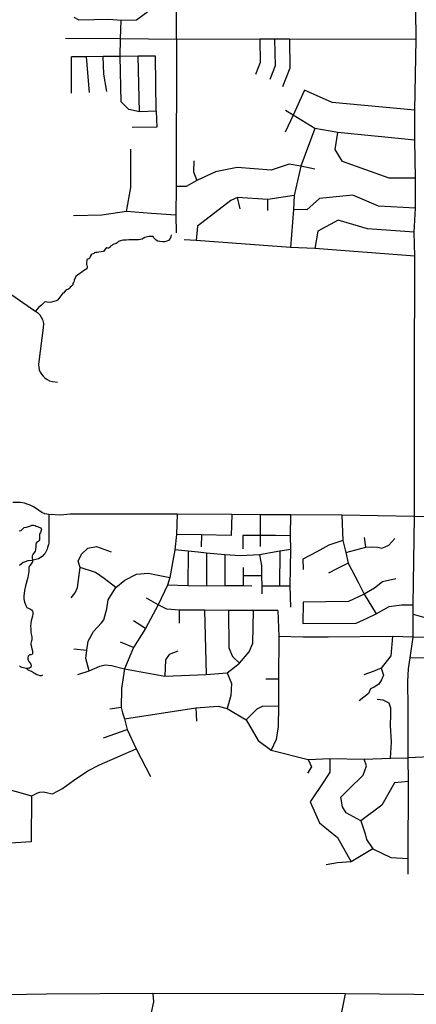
# Model space of a CAD drawing. Header units: millimetres. Extents: x 35 to 72953, y -43 to 70184.
# Tile 36 of 204: x 27759 to 29095, y 27449 to 30762. Entities that reach past the tile are written whole.
import ezdxf

# ---------------------------------------------------------------- set-up
doc = ezdxf.new("R2010")
doc.units = ezdxf.units.MM
doc.layers.add('roads_2', color=2, linetype='Continuous')
doc.layers.add('roads_3', color=3, linetype='Continuous')

msp = doc.modelspace()

# ---------------------------------------------------------------- linework, layer by layer
at = {"layer": 'roads_2'}
for points in [[(27857.53, 29096.72), (27843.89, 29098.83), (27833.34, 29103.82), (27807.13, 29121.61), (27794.18, 29128.46), (27783.58, 29132.23), (27774.61, 29135.2), (27761.43, 29136.93), (27735.74, 29137.18)], [(29088.96, 29089.75), (28844.41, 29095.25), (28672.78, 29095.79), (28627.45, 29095.74), (28568.78, 29095.88), (28473.16, 29097.45), (28289.65, 29097.75), (27985.96, 29098.53), (27928.78, 29098.09), (27896.78, 29095.09), (27857.53, 29096.72)]]:
    msp.add_lwpolyline(points, dxfattribs=at)
at = {"layer": 'roads_3'}
for points in [[(28286.82, 30694.77), (28285.96, 30932.15), (28290.13, 31093.17)], [(29095.1, 30694.93), (29090.32, 31096.84)], [(27941.77, 30770.19), (27958.45, 30761.63), (28059.04, 30763.11), (28100.99, 30760.58), (28152.55, 30761.57), (28190.78, 30789.32), (28208.67, 30802.31), (28217.27, 30826.96), (28215.26, 30874.24), (28206.16, 30888.83)], [(28100.91, 30485.91), (28097.97, 30638.2), (28098.98, 30697.73), (28100.99, 30760.58)], [(29095.1, 30694.93), (28668.12, 30696.12), (28617.57, 30696.27), (28568.04, 30696.4), (28286.82, 30694.77), (28098.98, 30697.73), (27912.94, 30698.26)], [(28286.82, 30694.77), (28285.84, 30200.12), (28285.4, 30103.67), (28285.66, 30044.86)], [(28568.04, 30696.4), (28569.03, 30617.6), (28553.69, 30577.86)], [(28617.57, 30696.27), (28619.57, 30606.51), (28601.36, 30560.24)], [(28668.12, 30696.12), (28669.1, 30598.45), (28643.82, 30536.09)], [(29088.96, 29089.75), (29089.31, 29349.43), (29089.56, 29548.15), (29090.11, 29966.5), (29088.5, 30046.99), (29092.57, 30127.48), (29092.59, 30228.9), (29090.18, 30356.89), (29090.2, 30457.5), (29095.1, 30694.93)], [(27933.1, 30514.56), (27933.13, 30636.49)], [(28216.14, 30639.43), (28157.63, 30638.82), (28097.97, 30638.2), (28040.33, 30637.6), (27983.7, 30637.01), (27933.13, 30636.49)], [(27993.68, 30516.55), (27983.7, 30637.01)], [(28052.4, 30520.14), (28042.31, 30578.5), (28040.33, 30637.6)], [(28162.57, 30451.69), (28157.63, 30638.82)], [(28219.19, 30453.69), (28216.14, 30639.43)], [(29090.2, 30457.5), (28811.63, 30483.73), (28718.63, 30525), (28680.49, 30440.79)], [(28219.19, 30453.69), (28162.57, 30451.69), (28126.18, 30459.75), (28100.91, 30485.91)], [(28219.19, 30453.69), (28220.44, 30400.6)], [(29090.18, 30356.89), (28830.82, 30382.1), (28752.97, 30396.21), (28680.49, 30440.79), (28654.92, 30456.6)], [(28680.49, 30440.79), (28652.88, 30383.15)], [(28220.44, 30400.6), (28137.29, 30399.38)], [(28752.97, 30396.21), (28706.37, 30269.5), (28684.18, 30169.84), (28681.13, 30123.55), (28670.99, 29995.77)], [(29092.59, 30228.9), (29003.66, 30228.12), (28846.97, 30284.51), (28821.7, 30324.75), (28830.82, 30382.1)], [(28119.19, 30116.98), (28133.36, 30197.74), (28132.99, 30326.49)], [(28345.52, 30286.63), (28344.5, 30249.41), (28355.61, 30221.23)], [(28706.37, 30269.5), (28667.01, 30275.49), (28606.35, 30255.38), (28492.11, 30264.46), (28418.3, 30250.39), (28355.61, 30221.23), (28320.22, 30201.12), (28285.84, 30200.12)], [(28753.48, 30258.4), (28706.37, 30269.5)], [(28684.18, 30169.84), (28595.2, 30156.78), (28493.09, 30163.85), (28469.84, 30153.8), (28357.59, 30067.29), (28353.53, 30018.99)], [(28502.18, 30125.61), (28493.09, 30163.85)], [(28594.95, 30120.38), (28595.2, 30156.78)], [(29092.57, 30127.48), (28968.26, 30134.56), (28881.32, 30171.8), (28769.1, 30159.76), (28726.63, 30121.54), (28681.13, 30123.55)], [(28285.4, 30103.67), (28202.69, 30110.15), (28119.19, 30116.98), (28035.71, 30104.39), (27939.99, 30101.49)], [(29088.5, 30046.99), (28930.83, 30058.1), (28831.76, 30087.31), (28763, 30050.09), (28752.88, 29991.73)], [(28269.35, 30038.39), (28268.47, 30030.77), (28266.05, 30025.06), (28260.24, 30019.27), (28255.19, 30016.51), (28246.59, 30014.24), (28240.52, 30014), (28231.42, 30015), (28224.6, 30017.02), (28218.79, 30020.04), (28214.24, 30024.06), (28209.95, 30028.84), (28208.68, 30031.87), (28199.58, 30032.37), (28194.02, 30031.87), (28189.73, 30030.87), (28180.88, 30028.61), (28175.32, 30026.09), (28171.02, 30023.32), (28166.47, 30022.07), (28159.14, 30020.81), (28149.28, 30020.57), (28141.19, 30021.07), (28132.6, 30021.33), (28126.79, 30021.33), (28117.44, 30019.82), (28107.58, 30019.83), (28102.02, 30019.06), (28092.15, 30015.3), (28086.85, 30011.02), (28084.07, 30009.01), (28075.98, 30007), (28071.94, 30004.24), (28068.9, 30002.22), (28065.1, 29999.45), (28062.58, 29995.94), (28060.56, 29994.68), (28058.53, 29993.17), (28055.75, 29993.43), (28051.96, 29994.18), (28048.17, 29990.66), (28043.62, 29984.87), (28040.84, 29981.86), (28033.26, 29980.35), (28025.92, 29979.09), (28019.85, 29978.59), (28014.55, 29978.34), (28010.51, 29977.09), (28008.23, 29975.07), (28003.43, 29972.56), (28000.14, 29970.3), (27996.09, 29965.01), (27994.83, 29960.99), (27991.79, 29957.22), (27988.51, 29956.21), (27985.48, 29954.45), (27984.72, 29951.18), (27983.45, 29944.9), (27983.45, 29941.88), (27984.2, 29938.62), (27985.47, 29936.11), (27985.72, 29931.83), (27985.72, 29927.3), (27984.96, 29923.78), (27974.34, 29917.24), (27968.52, 29912.71), (27961.45, 29907.94), (27953.87, 29902.41), (27948.56, 29897.63), (27947.04, 29894.36), (27942.99, 29887.07), (27942.23, 29881.53), (27940.46, 29877.01), (27938.44, 29874.74), (27937.68, 29869.71), (27933.38, 29864.68), (27928.83, 29861.67), (27927.31, 29858.64), (27921.5, 29854.12), (27916.95, 29852.86), (27914.42, 29852.11), (27910.37, 29845.82), (27907.09, 29843.31), (27903.8, 29841.3), (27901.27, 29837.02), (27897.23, 29832.49), (27890.65, 29823.19), (27886.35, 29818.41), (27882.05, 29815.9), (27873.97, 29813.39), (27865.88, 29811.37), (27858.04, 29810.62), (27851.73, 29811.38), (27846.17, 29812.13), (27842.37, 29811.13), (27838.58, 29807.61), (27832.01, 29801.08), (27823.41, 29794.28), (27812.17, 29781.45)], [(29090.11, 29966.5), (28752.88, 29991.73), (28670.99, 29995.77), (28353.53, 30018.99), (28313.1, 30021.02)], [(27665.08, 29881.63), (27810.39, 29782.75), (27812.17, 29781.45), (27818.53, 29776.78), (27826.51, 29768.83), (27831.13, 29761.36), (27835.47, 29753.07), (27838.57, 29739.49), (27838.24, 29725.51), (27822.86, 29611.59), (27821.97, 29601.13), (27823, 29591.61), (27824.84, 29583.7), (27828.07, 29576.16), (27832.29, 29569.15), (27838.08, 29562.54), (27843.55, 29557.16), (27851.97, 29551.11), (27859.89, 29547.12), (27869.52, 29544.42), (27886.6, 29542)], [(27857.53, 29096.72), (27857.37, 29064.14), (27857.11, 29014.34), (27857.05, 29002.51), (27857.04, 29000.71), (27855.86, 28996.29), (27853.03, 28985.67), (27851.52, 28980), (27845.46, 28968.58), (27844.33, 28966.44), (27842.51, 28964.51), (27834.35, 28955.78), (27821.91, 28948.2), (27804.27, 28943.05), (27799.29, 28942.45), (27785.85, 28940.85), (27777.3, 28938.09), (27771.01, 28934.99), (27764.76, 28931.24), (27757.73, 28925.57)], [(28289.65, 29097.75), (28287.3, 29029.76), (28281.33, 28978.13), (28265.23, 28885.23), (28257.33, 28859.21), (28225.95, 28792.9), (28183.33, 28713.87), (28141.85, 28649.18), (28111.95, 28577.14), (28101.77, 28511.63), (28101.34, 28448.06), (28105.74, 28429.67), (28112.06, 28409.72), (28120.54, 28373.61), (28151.51, 28308.39), (28199.11, 28215.39)], [(28473.16, 29097.45), (28471.88, 29026.76)], [(28568.78, 29095.88), (28569.59, 29026.25), (28569.32, 28989.8)], [(28672.44, 28784.6), (28670.3, 28856.08), (28671.94, 28979.36), (28671.21, 29024.66), (28672.78, 29095.79)], [(28844.41, 29095.25), (28847.52, 29009.91), (28854.08, 28982.34), (28858.17, 28968.81), (28865.04, 28932.72), (28899.15, 28869.82), (28919.16, 28829.39), (28960.41, 28762.84)], [(29068.01, 27886.36), (29068.08, 27939.32), (29068.82, 28198.57), (29067.93, 28278.49), (29067.19, 28447.62), (29066.14, 28534.67), (29069, 28578.02), (29074.78, 28614.24), (29084.04, 28684.28), (29084.77, 28761.77), (29084.67, 28793.45), (29088.96, 29089.75)], [(29084.77, 28761.77), (29131.57, 28748.36), (29243.21, 28740.28), (29325.72, 28765.23), (29360.5, 28779.71), (29382.35, 28795.81), (29449.5, 28875.49), (29465.68, 28915.75), (29473.79, 28967.27), (29472.98, 29018.79), (29473.38, 29088.32)], [(31603.55, 28941.87), (31524.92, 28962.05), (31448.53, 28987.02), (31276.23, 29049.38), (31146.01, 29086.41), (31095.65, 29097.31), (31043.27, 29100.84), (30948.64, 29104.92), (30730.24, 29105.73), (30670.35, 29103.08), (30587.35, 29103.01), (30422.05, 29102.34), (30284.29, 29099.87), (30054.61, 29096.76), (29983.87, 29095.8), (29892.22, 29094.57), (29600.5, 29092.2), (29473.38, 29088.32), (29282.77, 29088.44), (29088.96, 29089.75)], [(27757.2, 29041.87), (27763.77, 29042.88), (27767.56, 29046.66), (27774.39, 29053.44), (27781.97, 29054.44), (27788.55, 29056.46), (27793.6, 29058.22), (27800.18, 29061.49), (27804.97, 29061.49), (27810.53, 29059.97), (27814.58, 29057.45), (27819.38, 29056.19), (27822.92, 29054.2), (27826.7, 29053.69), (27829.74, 29051.92), (27831.5, 29049.16), (27832.52, 29046.39), (27831.25, 29043.38), (27829.74, 29040.11), (27828.48, 29036.34), (27826.96, 29032.57), (27825.94, 29029.54), (27825.18, 29026.02), (27825.43, 29023), (27825.93, 29018.22), (27825.93, 29015.2), (27825.43, 29011.68), (27823.91, 29008.41), (27821.63, 29006.4), (27819.36, 29004.64), (27816.32, 29003.38), (27814.05, 29000.36), (27813.29, 28997.09), (27813.03, 28993.07), (27812.78, 28988.79), (27812.02, 28978.23), (27810.5, 28973.19), (27803.67, 28962.63), (27800.64, 28958.36), (27801.89, 28936.46), (27799.88, 28934.44), (27793.81, 28926.39), (27791.28, 28921.87), (27789.51, 28918.09), (27790.02, 28910.3), (27790.02, 28905.26), (27789, 28898.21), (27786.47, 28885.39), (27778.12, 28856.96), (27775.59, 28841.62), (27772.8, 28822.5), (27772.8, 28818.98), (27773.05, 28812.95), (27775.57, 28801.87), (27780.37, 28788.28), (27783.4, 28784.26), (27790.48, 28780.98), (27794.9, 28778.89), (27798.57, 28775.95), (27801.59, 28772.18), (27803.11, 28767.64), (27803.11, 28761.36), (27801.84, 28755.32), (27799.31, 28746.77), (27797.54, 28738.97), (27796.53, 28729.91), (27795.77, 28721.61), (27796.01, 28712.57), (27796.77, 28701.25), (27798.04, 28694.2), (27799.55, 28685.65), (27800.29, 28680.12), (27799.79, 28676.09), (27799.03, 28671.07), (27797.76, 28668.29), (27796.5, 28663.52), (27796.24, 28659.99), (27797.01, 28655.97), (27800.04, 28645.4), (27801.54, 28638.35), (27802.3, 28631.81), (27801.54, 28628.05), (27800.28, 28625.77), (27796.23, 28624.77), (27792.44, 28624.27), (27789.15, 28622.26), (27787.64, 28619.75), (27786.37, 28615.21), (27786.37, 28610.69), (27787.38, 28606.66), (27789.4, 28602.63), (27792.7, 28597.85), (27796.23, 28593.57), (27797.24, 28588.8), (27796.48, 28582.76), (27791.67, 28580), (27787.12, 28579.24), (27781.81, 28579.25), (27765.64, 28582.52), (27761.34, 28584.03), (27758.05, 28586.29)], [(28471.88, 29026.76), (28370.99, 29028.32), (28287.3, 29029.76)], [(28370.99, 29028.32), (28370.42, 28987.77)], [(28511.26, 29026.37), (28510.84, 28981.62)], [(28671.21, 29024.66), (28621.19, 29026.23), (28569.59, 29026.25), (28511.26, 29026.37)], [(27931.84, 28816.39), (27945.64, 28833.19), (27953.83, 28851.4), (27962.3, 28919.12), (27956.44, 28940.11), (27967.21, 28963.75), (27987.95, 28983.12), (28018.23, 28989.75), (28067.37, 28971.86)], [(28847.52, 29009.91), (28800.29, 28993.77), (28759.48, 28970.79), (28713.39, 28947.05), (28714.1, 28911.85)], [(28858.17, 28968.81), (28924.6, 28987.2), (28946.85, 28988.35), (28965, 28987.14), (28978.5, 28983.72), (28990.48, 28987.85), (29003.07, 28993.98), (29022.54, 29015.82)], [(28924.6, 28987.2), (28920.91, 29019.71)], [(28671.94, 28979.36), (28635.82, 28973.06), (28566.47, 28961.28), (28503.16, 28957.96), (28450.42, 28961.01), (28388.07, 28967.19), (28360.77, 28970.62), (28326.88, 28973.28), (28281.33, 28978.13)], [(28326.88, 28973.28), (28325.69, 28856.66)], [(28388.07, 28967.19), (28388.43, 28856.25)], [(28450.42, 28961.01), (28450.17, 28857.23)], [(28566.47, 28961.28), (28573.96, 28925.47), (28573.04, 28890.91), (28574.59, 28855.63), (28574.31, 28829.93)], [(28635.82, 28973.06), (28634.54, 28856.28)], [(28865.04, 28932.72), (28829.29, 28914.78), (28799.74, 28900.08)], [(28083.31, 28851.06), (28042.98, 28881.06), (28014.42, 28902.1), (27962.3, 28919.12)], [(27992.53, 28570.58), (27981.73, 28612.35), (27984.66, 28640.67), (27989.68, 28671.16), (28007.63, 28703.56), (28034.46, 28732.42), (28042.22, 28742.64), (28052.1, 28779.22), (28057.11, 28810.31), (28083.31, 28851.06), (28113.1, 28875.6), (28152.79, 28896.73), (28191.67, 28900.03), (28265.23, 28885.23)], [(28512.02, 28918.14), (28512.13, 28890.71), (28511.45, 28857.37)], [(28573.04, 28890.91), (28512.13, 28890.71)], [(28540.89, 28855.83), (28511.45, 28857.37), (28450.17, 28857.23), (28388.43, 28856.25), (28325.69, 28856.66), (28257.33, 28859.21)], [(28670.3, 28856.08), (28634.54, 28856.28), (28574.59, 28855.63)], [(29025.64, 28880.4), (28981.15, 28870.75), (28954.1, 28849.28), (28919.16, 28829.39), (28866.88, 28803.97), (28714.27, 28802.44)], [(28225.95, 28792.9), (28186.54, 28815.36)], [(28629.01, 28774.29), (28546.24, 28774.31), (28462.07, 28774.43), (28381.87, 28775.05), (28296.96, 28774.55), (28254.82, 28778.19), (28225.95, 28792.9)], [(28714.27, 28802.44), (28713.23, 28730.35)], [(28713.23, 28730.35), (28892.35, 28730.86), (28929.96, 28747.81), (28960.41, 28762.84), (29004.1, 28787.29), (29045.04, 28793.45), (29084.67, 28793.45)], [(27954.81, 28558.16), (27992.53, 28570.58), (28029.29, 28586.26), (28046.68, 28591.05), (28068.02, 28589.22), (28111.95, 28577.14), (28248.4, 28552.49), (28387.18, 28558.75), (28457.41, 28563.66), (28482.49, 28583.53), (28499.43, 28596.96), (28532.05, 28634.84), (28543.87, 28663.64), (28546.24, 28774.31)], [(28296.88, 28731.81), (28296.96, 28774.55)], [(28381.87, 28775.05), (28387.18, 28558.75)], [(28462.07, 28774.43), (28463.18, 28648), (28476.06, 28618.62), (28499.43, 28596.96)], [(28629.01, 28774.29), (28632.37, 28686.03), (28630.67, 28542.43), (28631.26, 28452.02), (28630.28, 28383.39), (28623.09, 28339.72), (28605.63, 28303.84)], [(28183.33, 28713.87), (28142.33, 28739.34)], [(28141.85, 28649.18), (28098.73, 28667.56)], [(31102.29, 28678.21), (31009.4, 28677.59), (30895.98, 28676.34), (30806.09, 28676.38), (30693.49, 28676.44), (30560.32, 28676.44), (30510.93, 28677.91), (30421.58, 28684.11), (30280.02, 28684.12), (29889.71, 28684.15), (29683.44, 28684.18), (29497.37, 28683.2), (29084.04, 28684.28), (29014.39, 28686.36), (28797.97, 28684.33), (28714.18, 28684.35), (28632.37, 28686.03)], [(29014.39, 28686.36), (29009.52, 28621.3), (28976.39, 28579.8), (28949.85, 28569.13), (28918.8, 28557.32)], [(27941.54, 28645.06), (27984.66, 28640.67)], [(28292.08, 28636.89), (28262.88, 28626.4), (28250.28, 28608.45), (28248.4, 28552.49)], [(29423.25, 28282.28), (29422.54, 28581.68), (29411.42, 28602.82), (29391.2, 28612.88), (29074.78, 28614.24)], [(27835.4, 28556.07), (27831.1, 28553.81), (27827.81, 28554.07), (27814.67, 28558.85), (27809.87, 28561.62), (27805.82, 28564.38), (27802.54, 28566.15), (27798.5, 28568.92), (27793.18, 28570.43), (27786.87, 28573.96), (27781.81, 28579.25)], [(28457.41, 28563.66), (28472.92, 28527.84), (28469.98, 28488.19), (28457.58, 28444.01)], [(28976.39, 28579.8), (28985.09, 28556.4), (28977.65, 28540.35), (28968.96, 28526.26), (28953.48, 28515.55), (28941.35, 28510.52), (28934.27, 28494.43), (28902.91, 28470.28)], [(28630.67, 28542.43), (28588.2, 28543.15)], [(29007.91, 28276.84), (29011.96, 28331.18), (29007.93, 28387.54), (29008.94, 28422.76), (29008.95, 28444.9), (29003.9, 28462.01), (28982.97, 28472.37), (28963.45, 28474.09)], [(28101.34, 28448.06), (28062.97, 28441.79)], [(28112.06, 28409.72), (28352.77, 28446.1), (28427.05, 28452.52), (28457.58, 28444.01), (28522.19, 28405.61), (28562.77, 28336.56), (28605.63, 28303.84), (28731.17, 28272.65), (28803.83, 28276), (28919.11, 28274.27), (29007.91, 28276.84), (29067.93, 28278.49)], [(28352.77, 28446.1), (28354.83, 28401.22)], [(28631.26, 28452.02), (28575.99, 28450.88), (28558.15, 28441.72), (28522.19, 28405.61)], [(28041, 28345.56), (28120.54, 28373.61)], [(27301.77, 28051.69), (27319, 28058.01), (27393.09, 28130.99), (27401.48, 28145.78), (27403.53, 28154.76), (27404.14, 28165.26), (27403.96, 28175.8), (27405.09, 28185.7), (27408.21, 28199.03), (27413.55, 28207.67), (27428.07, 28222.38), (27494.36, 28270.59), (27526.86, 28294.23), (27581.64, 28228.48), (27594.23, 28216.5), (27607.3, 28208.05), (27621.12, 28201.07), (27635.28, 28195.84), (27799.2, 28150.48), (27797.64, 27995.13), (27621.66, 27984.28), (27614.66, 28099.77), (27435.3, 28135.75), (27401.48, 28145.78)], [(27869.98, 28157.05), (27903.35, 28175.33), (27940.19, 28201.52), (27987.93, 28234.63), (28028.03, 28255.09), (28151.51, 28308.39)], [(28731.17, 28272.65), (28741.91, 28248.38), (28728.33, 28226.21)], [(28803.83, 28276), (28804.01, 28230.33), (28783.92, 28198.3), (28737.7, 28130.35), (28768.58, 28059.26), (28829.52, 28010.07), (28875.48, 27928.33)], [(28907.76, 28066.53), (28858.76, 28092.74), (28846.28, 28112.89), (28840.62, 28145.62), (28868.71, 28173.42), (28915.71, 28220.06), (28927.87, 28251.65), (28919.11, 28274.27)], [(31097.04, 28275.64), (30894.8, 28274.63), (30729.98, 28276.2), (30693.57, 28275.64), (30628.86, 28276.34), (30428.63, 28276.65), (30390.16, 28276.96), (30334.6, 28276.8), (30325.61, 28276.81), (30177.3, 28276.89), (29898.05, 28277.48), (29742.03, 28277.74), (29489.23, 28280.66), (29423.25, 28282.28), (29308.21, 28281.5), (29142.08, 28281.21), (29067.93, 28278.49)], [(29068.82, 28198.57), (29021.8, 28193.55), (28979.56, 28118.85), (28907.76, 28066.53), (28923.25, 28022.14), (28927.58, 28003.51), (28948.84, 27972.2), (29009.21, 27943.14), (29068.08, 27939.32)], [(27799.2, 28150.48), (27808.24, 28155.09), (27816.84, 28159.61), (27826.48, 28163.15), (27838.96, 28164.2), (27853.68, 28160.78), (27864.27, 28158.36), (27869.98, 28157.05)], [(28948.84, 27972.2), (28875.48, 27928.33), (28829.11, 27924.68), (28791.69, 27918.37)], [(31067.05, 27475.13), (30920.02, 27474.78), (30805.48, 27472.96), (30649.77, 27474.28), (30382.78, 27473.82), (30298.29, 27474.12), (30014.09, 27474.44), (29893.51, 27474.96), (29788.15, 27477.93), (29684.87, 27478.32), (29490.39, 27477.97), (29379.05, 27477.78), (29285.87, 27478.53), (29202.94, 27479.81), (29143.08, 27480.37), (29086.63, 27481.78), (28855.05, 27483.85), (28207.83, 27485.01), (27848.91, 27482.73), (27578.68, 27478.79)], [(28207.83, 27485.01), (28209.85, 27456.83), (28201.75, 27421.61)], [(28855.05, 27483.85), (28829.74, 27356.04), (28801.4, 27234.27), (28804.42, 27191.99), (28812.5, 27107.45)]]:
    msp.add_lwpolyline(points, dxfattribs=at)

doc.saveas('drawing.dxf')
